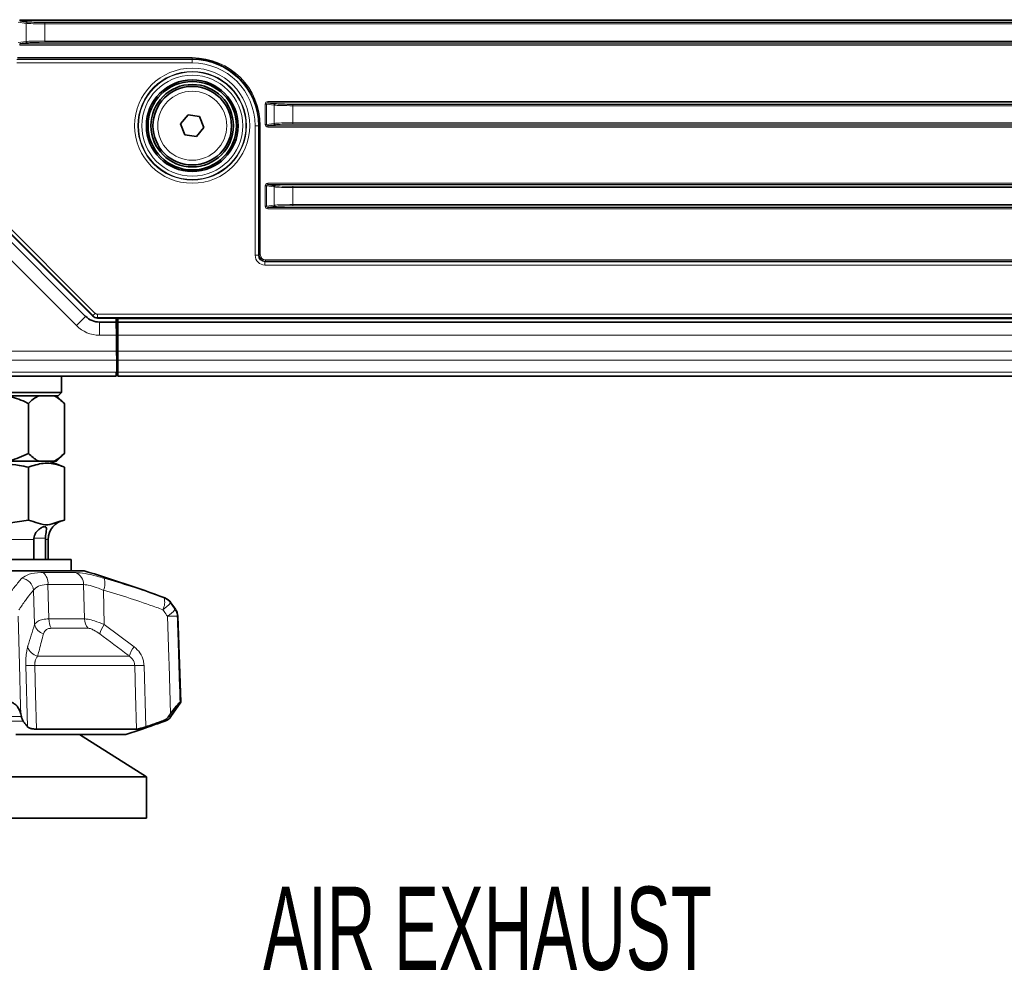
# Model space of a CAD drawing. Header units: millimetres. Extents: x 0 to 1118, y 0 to 864.
# Tile 58 of 172: x 522 to 560, y 291 to 327. Entities that reach past the tile are written whole.
import ezdxf

# ---------------------------------------------------------------- set-up
doc = ezdxf.new("R2010")
doc.units = ezdxf.units.MM
doc.layers.add('ALPHAREV', color=7, linetype='Continuous', lineweight=25)
doc.styles.add('SLDTEXTSTYLE0', font='TXT', dxfattribs={"width": 0.605})

# ---------------------------------------------------------------- blocks, each defined once
blk = doc.blocks.new('SW_NOTE_0_4')
at = {"layer": 'ALPHAREV', "color": 0, "insert": (-29.523, 5.794), "char_height": 3.175, "attachment_point": 1, "style": 'SLDTEXTSTYLE0'}
blk.add_mtext('AIR EXHAUST', dxfattribs=at)

msp = doc.modelspace()

# ---------------------------------------------------------------- linework, layer by layer
at = {"color": 7, "linetype": 'Continuous', "lineweight": 18}
for p, q in [((522.255, 327.07), (664.178, 327.07)), ((522.255, 327.07), (522.255, 327.02)), ((664.178, 327.02), (522.255, 327.02)), ((522.498, 326.93), (522.198, 326.971)), ((522.498, 326.234), (522.498, 326.93)), ((523.211, 326.909), (523.211, 326.959)), ((523.211, 326.959), (663.222, 326.959)), ((523.211, 326.909), (523.211, 326.255)), ((663.222, 326.909), (523.211, 326.909)), ((522.198, 326.194), (522.498, 326.234)), ((522.255, 326.145), (664.178, 326.145)), ((522.255, 326.145), (522.255, 326.095)), ((664.178, 326.095), (522.255, 326.095)), ((523.211, 326.205), (523.211, 326.255)), ((523.211, 326.255), (663.222, 326.255)), ((663.222, 326.205), (523.211, 326.205)), ((522.143, 325.546), (528.841, 325.546)), ((522.166, 325.619), (528.841, 325.619)), ((528.841, 325.569), (522.166, 325.569)), ((528.841, 325.569), (528.841, 325.619)), ((528.841, 325.569), (528.841, 325.546)), ((528.841, 325.546), (528.841, 325.421)), ((528.841, 325.421), (522.143, 325.421)), ((531.673, 323.846), (531.626, 323.846)), ((531.626, 323.069), (531.626, 323.846)), ((531.973, 323.805), (531.673, 323.846)), ((531.673, 323.846), (531.673, 323.069)), ((531.73, 323.945), (654.703, 323.945)), ((531.73, 323.945), (531.73, 323.895)), ((654.703, 323.895), (531.73, 323.895)), ((531.973, 323.109), (531.973, 323.805)), ((532.686, 323.784), (532.686, 323.834)), ((532.686, 323.834), (653.747, 323.834)), ((532.686, 323.784), (532.686, 323.13)), ((653.747, 323.784), (532.686, 323.784)), ((531.243, 318.071), (531.243, 323.02)), ((531.243, 323.02), (531.368, 323.02)), ((531.368, 323.02), (531.368, 318.071)), ((531.391, 323.02), (531.368, 323.02)), ((531.391, 318.094), (531.391, 323.02)), ((531.391, 323.02), (531.441, 323.02)), ((531.441, 323.02), (531.441, 318.094)), ((531.673, 323.069), (531.626, 323.069)), ((531.673, 323.069), (531.973, 323.109)), ((531.73, 323.02), (654.703, 323.02)), ((531.73, 323.02), (531.73, 322.97)), ((654.703, 322.97), (531.73, 322.97)), ((532.686, 323.13), (653.747, 323.13)), ((532.686, 323.08), (532.686, 323.13)), ((653.747, 323.08), (532.686, 323.08)), ((519.926, 321.069), (525.14, 315.854)), ((525.052, 315.766), (519.838, 320.98)), ((531.673, 320.721), (531.626, 320.721)), ((531.626, 319.944), (531.626, 320.721)), ((531.973, 320.68), (531.673, 320.721)), ((531.673, 320.721), (531.673, 319.944)), ((531.73, 320.77), (531.73, 320.82)), ((531.73, 320.82), (654.703, 320.82)), ((654.703, 320.77), (531.73, 320.77)), ((531.973, 319.984), (531.973, 320.68)), ((532.686, 320.659), (532.686, 320.709)), ((532.686, 320.709), (653.747, 320.709)), ((653.747, 320.659), (532.686, 320.659)), ((532.686, 320.659), (532.686, 320.005)), ((524.418, 315.386), (519.442, 320.363)), ((531.673, 319.944), (531.626, 319.944)), ((531.673, 319.944), (531.973, 319.984)), ((531.73, 319.895), (654.703, 319.895)), ((531.73, 319.845), (531.73, 319.895)), ((532.686, 319.955), (532.686, 320.005)), ((532.686, 320.005), (653.747, 320.005)), ((653.747, 319.955), (532.686, 319.955)), ((654.703, 319.845), (531.73, 319.845)), ((531.243, 318.071), (531.368, 318.071)), ((531.368, 318.071), (531.391, 318.094)), ((531.391, 318.094), (531.441, 318.094)), ((531.641, 317.844), (531.618, 317.821)), ((531.618, 317.696), (531.618, 317.821)), ((531.618, 317.821), (654.815, 317.821)), ((654.815, 317.696), (531.618, 317.696)), ((531.641, 317.844), (531.641, 317.894)), ((531.641, 317.894), (654.792, 317.894)), ((654.792, 317.844), (531.641, 317.844)), ((524.772, 315.739), (524.418, 315.386)), ((525.045, 315.748), (525.052, 315.766)), ((525.052, 315.766), (525.14, 315.854)), ((525.229, 315.818), (661.204, 315.818)), ((525.229, 315.693), (525.229, 315.818)), ((525.229, 315.693), (525.221, 315.675)), ((661.204, 315.693), (525.229, 315.693)), ((525.302, 315.52), (525.302, 315.02)), ((526.004, 315.645), (660.429, 315.645)), ((525.944, 315.02), (525.302, 315.02)), ((526.004, 315.02), (660.429, 315.02)), ((519.592, 314.414), (525.955, 314.414)), ((525.954, 314.457), (525.954, 314.532)), ((525.954, 314.457), (526.004, 314.457)), ((526.004, 314.414), (660.429, 314.414)), ((525.961, 314.061), (519.592, 314.061)), ((526.004, 314.061), (660.429, 314.061)), ((519.564, 313.604), (525.939, 313.604)), ((526.004, 313.604), (660.429, 313.604)), ((522.799, 307.219), (521.654, 307.219)), ((523.238, 307.27), (522.8, 307.27)), ((523.341, 307.219), (523.236, 307.219)), ((523.151, 305.954), (524.392, 305.954)), ((522.821, 303.967), (522.781, 305.28)), ((523.335, 305.493), (523.371, 304.184)), ((524.694, 305.493), (523.335, 305.493)), ((524.725, 304.184), (524.694, 305.493)), ((525.455, 305.28), (525.484, 303.967)), ((527.769, 304.987), (527.791, 304.987)), ((528.03, 304.801), (528.006, 304.801)), ((528.183, 304.549), (528.202, 304.549)), ((523.371, 304.184), (524.725, 304.184)), ((528.289, 304.284), (528.27, 304.284)), ((524.869, 303.827), (523.459, 303.827)), ((525.484, 303.967), (526.626, 303.116)), ((522.939, 302.759), (526.436, 302.759)), ((522.556, 300.062), (522.488, 302.402)), ((526.647, 302.402), (522.83, 302.402)), ((527.002, 302.402), (527.067, 300.062)), ((520.114, 300.458), (522.319, 300.458)), ((527.94, 300.458), (528.03, 300.458)), ((522.39, 300.272), (520.043, 300.272)), ((527.791, 300.272), (527.686, 300.272)), ((527.71, 300.248), (527.729, 300.248))]:
    msp.add_line(p, q, dxfattribs=at)
at = {"color": 7, "linetype": 'Continuous', "lineweight": 35}
for p, q in [((522.255, 327.02), (522.546, 326.98)), ((522.546, 326.184), (522.255, 326.145)), ((531.73, 323.895), (532.021, 323.855)), ((528.399, 323.088), (528.68, 323.437)), ((528.68, 323.437), (529.122, 323.369)), ((529.122, 323.369), (529.284, 322.951)), ((528.561, 322.671), (528.399, 323.088)), ((529.284, 322.951), (529.003, 322.603)), ((532.021, 323.059), (531.73, 323.02)), ((529.003, 322.603), (528.561, 322.671)), ((519.795, 320.716), (524.772, 315.739)), ((525.045, 315.748), (519.82, 320.973)), ((531.73, 320.77), (532.021, 320.73)), ((532.021, 319.934), (531.73, 319.895)), ((661.212, 315.675), (525.221, 315.675)), ((525.302, 315.52), (525.935, 315.52)), ((525.935, 315.52), (525.933, 315.675)), ((525.935, 315.52), (525.944, 315.02)), ((526.004, 315.675), (526.004, 315.52)), ((526.004, 315.52), (526.004, 315.02)), ((526.004, 315.52), (660.429, 315.52)), ((525.944, 315.032), (526.004, 315.032)), ((525.944, 315.02), (525.955, 314.414)), ((526.004, 315.02), (526.004, 314.414)), ((526.004, 314.532), (525.953, 314.532)), ((525.954, 314.457), (525.955, 314.532)), ((525.955, 314.414), (525.961, 314.061)), ((526.004, 314.414), (526.004, 314.061)), ((525.969, 313.604), (525.961, 314.061)), ((525.964, 313.907), (526.004, 313.907)), ((526.004, 314.061), (526.004, 313.604)), ((525.939, 313.604), (525.937, 313.457)), ((525.939, 313.604), (525.954, 313.604)), ((525.954, 313.604), (525.969, 313.604)), ((526.004, 313.604), (526.004, 313.457)), ((525.937, 313.457), (519.566, 313.457)), ((523.854, 312.832), (523.854, 313.457)), ((526.004, 313.457), (660.429, 313.457)), ((521.216, 312.832), (523.854, 312.832)), ((523.729, 312.707), (523.854, 312.832)), ((523.729, 312.707), (521.216, 312.707)), ((522.588, 312.41), (522.588, 310.504)), ((523.959, 312.41), (523.662, 312.707)), ((523.959, 312.41), (523.959, 310.504)), ((523.662, 310.207), (523.959, 310.504)), ((521.8, 310.207), (522.982, 310.207)), ((522.982, 310.207), (523.565, 310.207)), ((523.96, 309.98), (523.397, 310.207)), ((523.565, 310.207), (523.662, 310.207)), ((522.588, 309.98), (522.588, 307.957)), ((523.96, 309.98), (523.96, 307.957)), ((522.799, 307.219), (522.8, 307.27)), ((522.799, 306.457), (522.799, 307.219)), ((523.238, 307.27), (523.236, 307.219)), ((523.236, 307.219), (523.236, 306.457)), ((523.341, 306.457), (523.341, 307.219)), ((518.216, 306.457), (524.216, 306.457)), ((524.216, 306.02), (524.216, 306.457)), ((517.716, 306.02), (524.716, 306.02)), ((528.202, 304.549), (528.03, 304.801)), ((528.404, 301.004), (528.289, 304.284)), ((528.03, 300.458), (528.404, 301.004)), ((528.377, 301.004), (528.404, 301.004)), ((522.295, 300.563), (522.319, 300.458)), ((527.94, 300.458), (528.017, 300.563)), ((522.897, 299.973), (526.716, 299.973)), ((522.104, 299.77), (526.302, 299.77)), ((527.09, 298.157), (524.541, 299.77)), ((527.09, 298.157), (515.343, 298.157)), ((527.09, 296.569), (527.09, 298.157)), ((527.09, 296.569), (515.343, 296.569))]:
    msp.add_line(p, q, dxfattribs=at)
at = {"color": 7, "linetype": 'Continuous', "lineweight": 18, "flags": 128}
for points in [[(522.192, 304.284), (522.244, 302.424), (522.287, 300.853), (522.295, 300.563)], [(528.017, 300.563), (527.956, 302.424), (527.947, 302.708), (527.895, 304.284)], [(522.83, 302.402), (522.86, 301.301), (522.897, 299.973)], [(526.716, 299.973), (526.678, 301.301), (526.647, 302.402)]]:
    msp.add_lwpolyline(points, dxfattribs=at)
at = {"color": 7, "linetype": 'Continuous', "lineweight": 18}
for radius in [2.199, 2.074, 2.052, 1.927, 1.318]:
    msp.add_circle((528.841, 323.02), radius, dxfattribs=at)
at = {"color": 7, "linetype": 'Continuous', "lineweight": 35}
for radius in [1.75, 1.688, 1.575, 1.5]:
    msp.add_circle((528.841, 323.02), radius, dxfattribs=at)
at = {"color": 7, "linetype": 'Continuous', "lineweight": 18}
for centre, radius, start, end in [((522.548, 326.931), 0.0496, 92.3439, 180.4756), ((522.548, 326.234), 0.0496, 179.5244, 267.6561), ((528.841, 323.02), 2.599, 0, 90), ((528.841, 323.02), 2.526, 0, 90), ((528.841, 323.02), 2.401, 0, 90), ((532.023, 323.806), 0.0496, 92.3439, 180.4756), ((532.023, 323.109), 0.0496, 179.5244, 267.6561), ((532.023, 320.681), 0.0496, 92.3439, 180.4756), ((532.023, 319.984), 0.0496, 179.5244, 267.6561), ((525.229, 315.943), 0.25, 225.0036, 269.9964), ((525.302, 316.27), 1.25, 225, 270), ((522.26, 305.219), 0.525, 6.6646, 81.6341), ((522.779, 305.538), 0.558, 355.3539, 48.1957), ((524.2, 305.499), 0.494, 359.3281, 67.1772), ((524.852, 305.541), 0.657, 336.5893, 17.5087), ((527.188, 304.823), 0.603, 331.5473, 15.7351), ((527.594, 304.52), 0.499, 34.3042, 69.4961), ((527.225, 305.36), 0.961, 300.9426, 324.4248), ((527.41, 305.099), 0.949, 300.7558, 324.5531), ((527.769, 304.266), 0.501, 1.9882, 34.3295), ((524.117, 304.179), 0.746, 179.6008, 208.1635), ((525.263, 304.193), 0.538, 180.9489, 222.903), ((528.082, 300.538), 3.751, 87.1365, 92.8635), ((523.317, 304.1), 0.514, 194.9518, 252.5128), ((526.312, 303.341), 1.037, 142.8986, 165.0108), ((523.057, 303.266), 0.52, 196.6821, 256.8748), ((527.334, 302.51), 0.932, 139.4554, 164.5389), ((522.659, 307.593), 5.195, 268.115, 271.885), ((526.825, 308.057), 5.658, 268.2023, 271.7977)]:
    msp.add_arc(centre, radius, start, end, dxfattribs=at)
at = {"color": 7, "linetype": 'Continuous', "lineweight": 35}
for centre, radius, start, end in [((528.841, 323.02), 2.549, 0, 90), ((525.302, 316.27), 0.75, 225, 270), ((524.091, 307.219), 0.75, 100.1659, 180), ((510.344, 258.13), 50, 69.5768, 73.2945), ((527.617, 304.518), 0.5, 34.413, 69.5768), ((527.79, 304.266), 0.5, 2, 34.413), ((527.617, 300.74), 0.5, 290.4232, 325.587), ((510.344, 347.129), 50, 290.3465, 290.4232)]:
    msp.add_arc(centre, radius, start, end, dxfattribs=at)
at = {"color": 7, "linetype": 'Continuous', "lineweight": 18}
for centre, major_axis, ratio, start_param, end_param in [((523.211, 326.94), (0.75, 0), 0.04075, 3.455752, 4.712389), ((523.211, 326.99), (0.7, 0), 0.043661, 3.455752, 4.712389), ((523.211, 326.225), (0.75, 0), 0.04075, 1.570796, 2.827433), ((523.211, 326.175), (0.7, 0), 0.043661, 1.570796, 2.827433), ((531.731, 323.844), (0.104, -0.014), 0.950238, 1.711276, 3.268593), ((531.731, 323.844), (0.0572, -0.0077), 0.866177, 1.711276, 3.268593), ((532.686, 323.815), (0.75, 0), 0.04075, 3.455752, 4.712389), ((532.686, 323.865), (0.7, 0), 0.043661, 3.455752, 4.712389), ((531.731, 323.07), (0.104, 0.014), 0.950238, 3.014592, 4.571909), ((531.731, 323.07), (0.0572, 0.0077), 0.866177, 3.014592, 4.571909), ((532.686, 323.1), (0.75, 0), 0.04075, 1.570796, 2.827433), ((532.686, 323.05), (0.7, 0), 0.043661, 1.570796, 2.827433), ((531.731, 320.719), (-0.104, 0.014), 0.950238, 4.852869, 6.410186), ((531.731, 320.719), (0.0572, -0.0077), 0.866177, 1.711276, 3.268593), ((532.686, 320.69), (0.75, 0), 0.04075, 3.455752, 4.712389), ((532.686, 320.74), (0.7, 0), 0.043661, 3.455752, 4.712389), ((531.731, 319.945), (-0.104, -0.014), 0.950238, 6.156185, 7.713502), ((531.731, 319.945), (0.0572, 0.0077), 0.866177, 3.014592, 4.571909), ((532.686, 319.975), (0.75, 0), 0.04075, 1.570796, 2.827433), ((532.686, 319.925), (0.7, 0), 0.043661, 1.570796, 2.827433), ((531.618, 318.071), (0.265, 0.265), 0.999695, 2.356347, 3.926839), ((531.618, 318.071), (0.177, 0.177), 0.999391, 2.356347, 3.926839), ((531.641, 318.094), (0.177, 0.177), 0.999817, 2.356347, 3.926839), ((531.641, 318.094), (0.141, 0.141), 0.999695, 2.356347, 3.926839), ((525.229, 315.943), (-0.048, -0.116), 0.999822, 5.890549, 6.675821)]:
    msp.add_ellipse(centre, major_axis=major_axis, ratio=ratio, start_param=start_param, end_param=end_param, dxfattribs=at)
at = {"color": 7, "linetype": 'Continuous', "lineweight": 35}
msp.add_ellipse((525.221, 315.925), major_axis=(-0.096, -0.231), ratio=0.999822, start_param=5.890549, end_param=6.675821, dxfattribs=at)
for points, knots in [([(522.588, 312.41), (522.546, 312.431), (522.294, 312.555), (522.025, 312.638), (521.8, 312.707)], [0, 0, 0, 0, 0.165014, 1, 1, 1, 1]), ([(522.982, 312.707), (522.911, 312.667), (522.775, 312.59), (522.648, 312.468), (522.588, 312.41)], [0, 0, 0, 0, 0.523813, 1, 1, 1, 1]), ([(523.959, 312.41), (523.841, 312.518), (523.713, 312.634), (523.576, 312.702), (523.565, 312.707)], [0, 0, 0, 0, 0.916122, 1, 1, 1, 1]), ([(521.8, 310.207), (521.824, 310.213), (522.097, 310.281), (522.354, 310.398), (522.588, 310.504)], [0, 0, 0, 0, 0.090598, 1, 1, 1, 1]), ([(522.588, 310.504), (522.705, 310.397), (522.834, 310.28), (522.97, 310.213), (522.982, 310.207)], [0, 0, 0, 0, 0.916122, 1, 1, 1, 1]), ([(523.565, 310.207), (523.636, 310.248), (523.771, 310.324), (523.898, 310.446), (523.959, 310.504)], [0, 0, 0, 0, 0.523813, 1, 1, 1, 1]), ([(519.845, 309.98), (519.932, 309.997), (520.365, 310.08), (521.166, 310.161), (522, 310.092), (522.471, 310.002), (522.588, 309.98)], [0, 0, 0, 0, 0.096741, 0.478359, 0.870846, 1, 1, 1, 1]), ([(522.588, 309.98), (522.777, 310.042), (523.16, 310.169), (523.623, 310.106), (523.888, 310.007), (523.96, 309.98)], [0, 0, 0, 0, 0.414444, 0.841797, 1, 1, 1, 1]), ([(519.845, 307.957), (519.853, 307.957), (520.086, 307.935), (520.538, 307.845), (521.22, 307.743), (521.905, 307.853), (522.36, 307.922), (522.588, 307.957)], [0, 0, 0, 0, 0.008502, 0.254465, 0.500012, 0.749258, 1, 1, 1, 1]), ([(522.588, 307.957), (522.711, 307.918), (522.958, 307.839), (523.314, 307.743), (523.647, 307.867), (523.855, 307.927), (523.96, 307.957)], [0, 0, 0, 0, 0.271626, 0.542687, 0.771111, 1, 1, 1, 1]), ([(522.8, 307.27), (522.805, 307.303), (522.816, 307.378), (522.88, 307.497), (522.986, 307.608), (523.105, 307.681), (523.195, 307.71), (523.247, 307.706), (523.275, 307.673), (523.277, 307.603), (523.262, 307.495), (523.246, 307.378), (523.24, 307.301), (523.238, 307.27)], [0, 0, 0, 0, 0.068837, 0.15561, 0.274919, 0.395619, 0.471778, 0.548294, 0.619144, 0.728704, 0.841176, 0.935, 1, 1, 1, 1]), ([(522.295, 300.563), (522.265, 300.657), (522.222, 300.792), (522.086, 300.927), (521.97, 300.992), (521.883, 301), (521.842, 301.004)], [0, 0, 0, 0, 0.4557364, 0.6638276, 0.8405464, 1, 1, 1, 1]), ([(528.377, 301.004), (528.37, 301), (528.357, 300.992), (528.297, 300.925), (528.185, 300.79), (528.082, 300.651), (528.017, 300.563)], [0, 0, 0, 0, 0.161654, 0.322164, 0.570665, 1, 1, 1, 1]), ([(522.319, 300.458), (522.331, 300.412), (522.352, 300.331), (522.378, 300.29), (522.39, 300.272)], [0, 0, 0, 0, 0.558816, 1, 1, 1, 1]), ([(527.686, 300.272), (527.742, 300.297), (527.84, 300.34), (527.91, 300.423), (527.94, 300.458)], [0, 0, 0, 0, 0.576857, 1, 1, 1, 1]), ([(522.39, 300.272), (522.399, 300.26), (522.432, 300.217), (522.488, 300.147), (522.534, 300.09), (522.556, 300.062)], [0, 0, 0, 0, 0.168844, 0.594697, 1, 1, 1, 1]), ([(522.897, 299.973), (522.846, 299.975), (522.746, 299.979), (522.63, 300.009), (522.576, 300.04), (522.559, 300.059), (522.556, 300.062)], [0, 0, 0, 0, 0.312228, 0.624137, 0.944904, 1, 1, 1, 1]), ([(526.302, 299.77), (526.513, 299.838), (526.985, 299.99), (527.452, 300.156), (527.71, 300.248)], [0, 0, 0, 0, 0.447788, 1, 1, 1, 1]), ([(527.067, 300.062), (527.015, 300.046), (526.909, 300.012), (526.782, 299.979), (526.737, 299.975), (526.716, 299.973)], [0, 0, 0, 0, 0.336652, 0.673851, 1, 1, 1, 1]), ([(527.067, 300.062), (527.151, 300.09), (527.358, 300.158), (527.564, 300.229), (527.686, 300.272)], [0, 0, 0, 0, 0.406082, 1, 1, 1, 1])]:
    msp.add_open_spline(points, degree=3, knots=knots, dxfattribs=at)
at = {"color": 7, "linetype": 'Continuous', "lineweight": 18}
for points, knots in [([(521.758, 304.987), (521.779, 305.017), (521.883, 305.168), (522.073, 305.429), (522.248, 305.635), (522.336, 305.738)], [0, 0, 0, 0, 0.10922, 0.554207, 1, 1, 1, 1]), ([(522.336, 305.738), (522.415, 305.795), (522.565, 305.904), (522.918, 305.951), (523.121, 305.953), (523.151, 305.954)], [0, 0, 0, 0, 0.487113, 0.923782, 1, 1, 1, 1]), ([(524.392, 305.954), (524.503, 305.946), (524.724, 305.931), (525.125, 305.838), (525.386, 305.764), (525.479, 305.738)], [0, 0, 0, 0, 0.3959631, 0.7869012, 1, 1, 1, 1]), ([(525.479, 305.738), (525.821, 305.635), (526.506, 305.429), (527.267, 305.168), (527.686, 305.017), (527.769, 304.987)], [0, 0, 0, 0, 0.445793, 0.89078, 1, 1, 1, 1]), ([(522.781, 305.28), (522.698, 305.178), (522.532, 304.974), (522.348, 304.715), (522.248, 304.565), (522.228, 304.536)], [0, 0, 0, 0, 0.445417, 0.890659, 1, 1, 1, 1]), ([(523.335, 305.493), (523.314, 305.493), (523.174, 305.492), (522.93, 305.443), (522.833, 305.337), (522.781, 305.28)], [0, 0, 0, 0, 0.074321, 0.503741, 1, 1, 1, 1]), ([(525.455, 305.28), (525.39, 305.305), (525.209, 305.378), (524.927, 305.471), (524.771, 305.486), (524.694, 305.493)], [0, 0, 0, 0, 0.219476, 0.612439, 1, 1, 1, 1]), ([(527.719, 304.536), (527.637, 304.565), (527.222, 304.715), (526.471, 304.974), (525.794, 305.178), (525.455, 305.28)], [0, 0, 0, 0, 0.109341, 0.554583, 1, 1, 1, 1]), ([(527.895, 304.284), (527.852, 304.345), (527.793, 304.429), (527.735, 304.513), (527.719, 304.536)], [0, 0, 0, 0, 0.728988, 1, 1, 1, 1]), ([(528.006, 304.801), (528.022, 304.778), (528.081, 304.694), (528.14, 304.61), (528.183, 304.549)], [0, 0, 0, 0, 0.27105, 1, 1, 1, 1]), ([(522.821, 303.967), (522.86, 304.014), (522.927, 304.095), (523.126, 304.169), (523.288, 304.179), (523.371, 304.184)], [0, 0, 0, 0, 0.395387, 0.691753, 1, 1, 1, 1]), ([(524.725, 304.184), (524.772, 304.181), (524.879, 304.173), (525.134, 304.106), (525.355, 304.018), (525.484, 303.967)], [0, 0, 0, 0, 0.247164, 0.561326, 1, 1, 1, 1]), ([(528.27, 304.284), (528.281, 303.951), (528.316, 302.858), (528.352, 301.764), (528.377, 301.004)], [0, 0, 0, 0, 0.304645, 1, 1, 1, 1]), ([(522.559, 303.116), (522.562, 303.128), (522.648, 303.419), (522.736, 303.698), (522.821, 303.967)], [0, 0, 0, 0, 0.039661, 1, 1, 1, 1]), ([(523.459, 303.827), (523.413, 303.822), (523.32, 303.812), (523.213, 303.734), (523.182, 303.656), (523.163, 303.61)], [0, 0, 0, 0, 0.2875, 0.579133, 1, 1, 1, 1]), ([(525.31, 303.61), (525.235, 303.661), (525.112, 303.746), (524.958, 303.817), (524.896, 303.824), (524.869, 303.827)], [0, 0, 0, 0, 0.464641, 0.770158, 1, 1, 1, 1]), ([(523.163, 303.61), (523.111, 303.414), (523.039, 303.146), (522.965, 302.857), (522.942, 302.77), (522.939, 302.759)], [0, 0, 0, 0, 0.699894, 0.960207, 1, 1, 1, 1]), ([(526.436, 302.759), (526.421, 302.77), (526.051, 303.06), (525.673, 303.341), (525.31, 303.61)], [0, 0, 0, 0, 0.0397941, 1, 1, 1, 1]), ([(522.559, 303.116), (522.546, 303.063), (522.516, 302.946), (522.487, 302.699), (522.488, 302.501), (522.488, 302.402)], [0, 0, 0, 0, 0.2894264, 0.6444441, 1, 1, 1, 1]), ([(527.002, 302.402), (526.996, 302.462), (526.981, 302.631), (526.864, 302.896), (526.705, 303.043), (526.626, 303.116)], [0, 0, 0, 0, 0.217548, 0.609521, 1, 1, 1, 1]), ([(522.939, 302.759), (522.92, 302.733), (522.878, 302.678), (522.848, 302.588), (522.831, 302.494), (522.83, 302.443), (522.83, 302.402)], [0, 0, 0, 0, 0.311999, 0.665265, 0.720964, 1, 1, 1, 1]), ([(526.436, 302.759), (526.481, 302.723), (526.556, 302.664), (526.613, 302.56), (526.64, 302.478), (526.644, 302.432), (526.647, 302.402)], [0, 0, 0, 0, 0.415107, 0.693744, 0.796919, 1, 1, 1, 1])]:
    msp.add_open_spline(points, degree=3, knots=knots, dxfattribs=at)

# ---------------------------------------------------------------- block references
at = {"layer": 'ALPHAREV'}
msp.add_blockref('SW_NOTE_0_4', (561.072, 288.161), dxfattribs=at)

doc.saveas('drawing.dxf')
